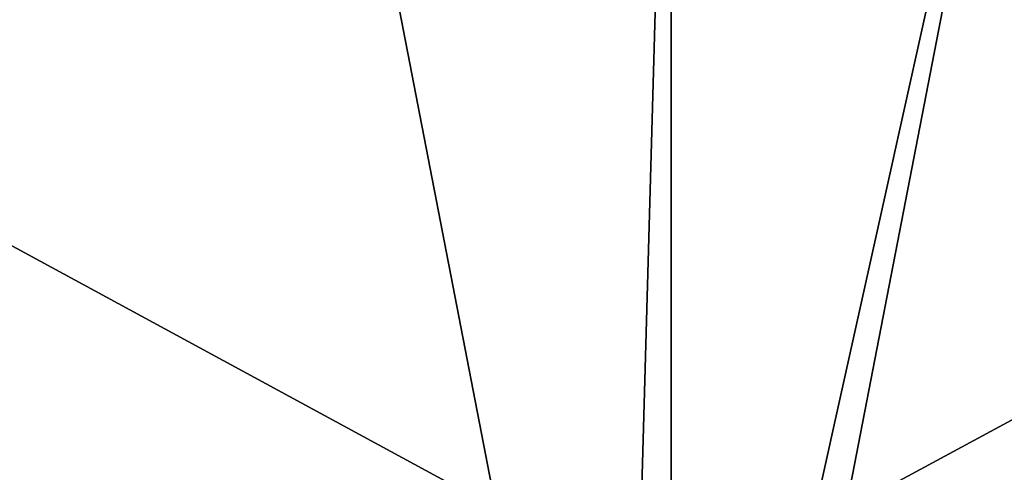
# Model space of a CAD drawing. Header units: metres. Extents: x 0 to 1004, y -708 to 0.
# Tile 71 of 103: x 339 to 586, y -335 to -221. Entities that reach past the tile are written whole.
import ezdxf

# ---------------------------------------------------------------- set-up
doc = ezdxf.new("R2010")
doc.units = ezdxf.units.M

msp = doc.modelspace()

# ---------------------------------------------------------------- linework, layer by layer
at = {"layer": 'top0123410'}
for points in [[(183.251587, -540.828064, 2169.999756), (820.797729, -540.828064, 2169.999756), (183.251587, -194.344879, 2169.999756)], [(820.797729, -540.828064, 2169.999756), (820.797729, -194.344879, 2169.999756), (183.251587, -194.344879, 2169.999756)], [(820.797729, -540.0271, 2167.143799), (183.251587, -540.0271, 2167.143799), (820.797729, -195.290787, 2167.143799)], [(183.251587, -540.0271, 2167.143799), (183.251587, -195.290787, 2167.143799), (820.797729, -195.290787, 2167.143799)]]:
    msp.add_3dface(points, dxfattribs=at)
at = {"layer": 'top0123459'}
for points in [[(994.049377, -10, 90), (217.024673, -653.266907, 90), (10, -10, 90)], [(787.024658, -653.266907, 90), (217.024673, -653.266907, 90), (994.049377, -10, 90)], [(60.485558, -249.360291, 113.985519), (59.186348, -280.118225, 113.448639), (406.116364, -74.810768, 117.032295)], [(406.116364, -74.810768, 117.032295), (59.186348, -280.118225, 113.448639), (489.911316, -508.234344, 109.46685)], [(62.34153, -218.630936, 114.521904), (60.485558, -249.360291, 113.985519), (406.116364, -74.810768, 117.032295)], [(502.024689, -75.769028, 117.015564), (406.116364, -74.810768, 117.032295), (489.911316, -508.234344, 109.46685)], [(502.024689, -507.113647, 109.48642), (502.024689, -75.769028, 117.015564), (489.911316, -508.234344, 109.46685)], [(514.137573, -508.234253, 109.466858), (597.932983, -74.810768, 117.032295), (502.024689, -507.113647, 109.48642)], [(597.932983, -74.810768, 117.032295), (502.024689, -75.769028, 117.015564), (502.024689, -507.113647, 109.48642)], [(514.137573, -508.234253, 109.466858), (944.862854, -280.118256, 113.448639), (597.932983, -74.810768, 117.032295)], [(59.186348, -280.118225, 113.448639), (58.259731, -341.679382, 112.374084), (489.911316, -508.234344, 109.46685)], [(945.78949, -341.679413, 112.374084), (944.862854, -280.118256, 113.448639), (514.137573, -508.234253, 109.466858)]]:
    msp.add_3dface(points, dxfattribs=at)

doc.saveas('drawing.dxf')
